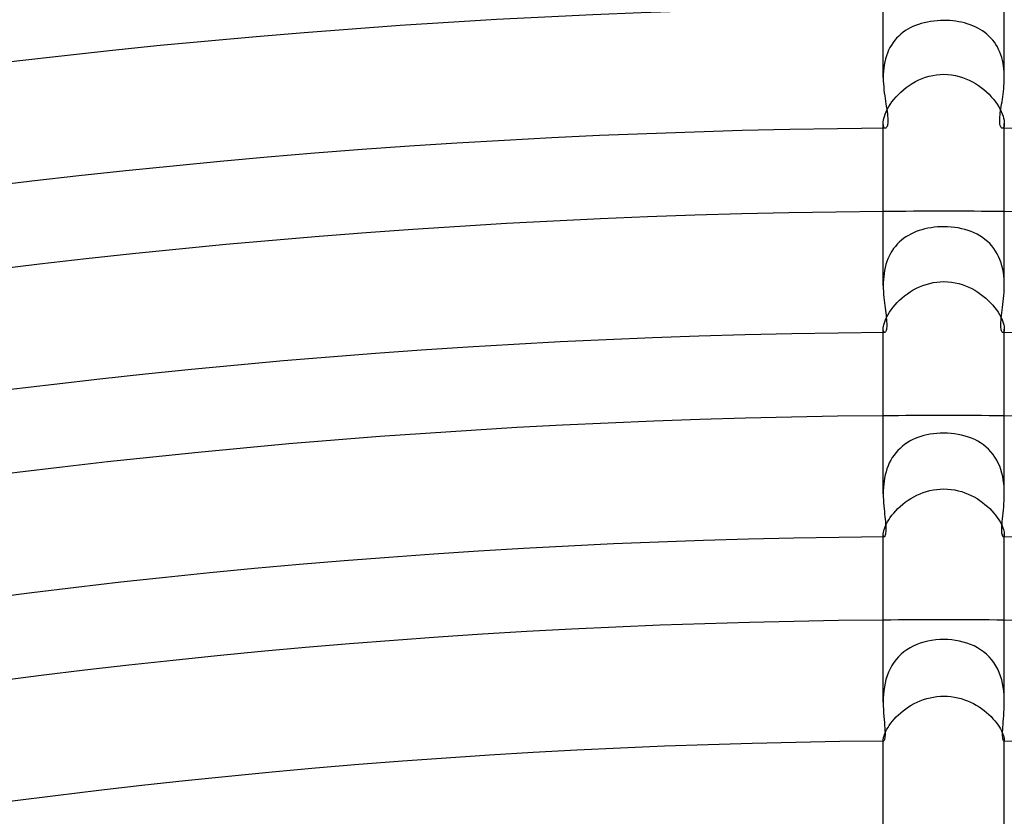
# Model space of a CAD drawing. Header units: millimetres. Extents: x -385 to 385, y -385 to 385.
# Tile 88 of 103: x -31 to 2, y 236 to 263. Entities that reach past the tile are written whole.
import ezdxf

# ---------------------------------------------------------------- set-up
doc = ezdxf.new("R2010")
doc.units = ezdxf.units.MM
doc.layers.add('HIDDEN', color=7, linetype='Continuous')
doc.layers.add('THICK', color=7, linetype='Continuous')

msp = doc.modelspace()

# ---------------------------------------------------------------- linework, layer by layer
at = {"layer": 'HIDDEN'}
for p, q in [((-1.106, 262.313), (-1.189, 262.268)), ((-1.019, 262.355), (-1.106, 262.313)), ((-0.93, 262.392), (-1.019, 262.355)), ((-0.838, 262.426), (-0.93, 262.392)), ((-0.743, 262.456), (-0.838, 262.426)), ((-0.644, 262.482), (-0.743, 262.456)), ((-0.543, 262.504), (-0.644, 262.482)), ((-0.438, 262.523), (-0.543, 262.504)), ((-0.331, 262.537), (-0.438, 262.523)), ((-0.221, 262.548), (-0.331, 262.537)), ((-0.111, 262.554), (-0.221, 262.548)), ((0, 262.556), (-0.111, 262.554)), ((0.1, 262.555), (0, 262.556)), ((0.2, 262.55), (0.1, 262.555)), ((0.299, 262.541), (0.2, 262.55)), ((0.397, 262.529), (0.299, 262.541)), ((0.494, 262.513), (0.397, 262.529)), ((0.59, 262.494), (0.494, 262.513)), ((0.685, 262.472), (0.59, 262.494)), ((0.777, 262.445), (0.685, 262.472)), ((0.867, 262.416), (0.777, 262.445)), ((0.955, 262.382), (0.867, 262.416)), ((1.041, 262.345), (0.955, 262.382)), ((1.124, 262.304), (1.041, 262.345)), ((1.204, 262.259), (1.124, 262.304)), ((-1.558, 261.973), (-1.62, 261.901)), ((-1.491, 262.041), (-1.558, 261.973)), ((-1.421, 262.105), (-1.491, 262.041)), ((-1.347, 262.163), (-1.421, 262.105)), ((-1.27, 262.218), (-1.347, 262.163)), ((-1.189, 262.268), (-1.27, 262.218)), ((1.281, 262.21), (1.204, 262.259)), ((1.355, 262.157), (1.281, 262.21)), ((1.426, 262.1), (1.355, 262.157)), ((1.493, 262.04), (1.426, 262.1)), ((1.556, 261.975), (1.493, 262.04)), ((1.616, 261.906), (1.556, 261.975)), ((-1.78, 261.66), (-1.824, 261.571)), ((-1.732, 261.744), (-1.78, 261.66)), ((-1.678, 261.825), (-1.732, 261.744)), ((-1.62, 261.901), (-1.678, 261.825)), ((1.672, 261.834), (1.616, 261.906)), ((1.723, 261.758), (1.672, 261.834)), ((1.77, 261.679), (1.723, 261.758)), ((1.812, 261.597), (1.77, 261.679)), ((-1.897, 261.383), (-1.926, 261.285)), ((-1.863, 261.479), (-1.897, 261.383)), ((-1.824, 261.571), (-1.863, 261.479)), ((1.85, 261.511), (1.812, 261.597)), ((1.884, 261.422), (1.85, 261.511)), ((1.913, 261.331), (1.884, 261.422)), ((1.938, 261.239), (1.913, 261.331)), ((-1.983, 260.98), (-1.993, 260.876)), ((-1.969, 261.083), (-1.983, 260.98)), ((-1.95, 261.185), (-1.969, 261.083)), ((-1.926, 261.285), (-1.95, 261.185)), ((1.958, 261.145), (1.938, 261.239)), ((1.974, 261.05), (1.958, 261.145)), ((1.986, 260.954), (1.974, 261.05)), ((-1.998, 260.772), (-2, 260.668)), ((-1.993, 260.876), (-1.998, 260.772)), ((-0.716, 260.636), (-0.602, 260.678)), ((-0.602, 260.678), (-0.484, 260.713)), ((-0.484, 260.713), (-0.365, 260.74)), ((-0.365, 260.74), (-0.244, 260.76)), ((-0.244, 260.76), (-0.123, 260.772)), ((-0.123, 260.772), (0, 260.776)), ((0, 260.776), (0.132, 260.771)), ((0.132, 260.771), (0.26, 260.758)), ((0.26, 260.758), (0.384, 260.736)), ((0.384, 260.736), (0.504, 260.707)), ((0.504, 260.707), (0.62, 260.672)), ((0.62, 260.672), (0.731, 260.63)), ((1.994, 260.858), (1.986, 260.954)), ((1.999, 260.762), (1.994, 260.858)), ((2, 260.667), (1.999, 260.762)), ((-1.331, 260.267), (-1.238, 260.34)), ((-1.238, 260.34), (-1.142, 260.409)), ((-1.142, 260.409), (-1.041, 260.474)), ((-1.041, 260.474), (-0.936, 260.534)), ((-0.936, 260.534), (-0.828, 260.588)), ((-0.828, 260.588), (-0.716, 260.636)), ((0.731, 260.63), (0.839, 260.583)), ((0.839, 260.583), (0.944, 260.53)), ((0.944, 260.53), (1.045, 260.471)), ((1.045, 260.471), (1.143, 260.408)), ((1.143, 260.408), (1.237, 260.341)), ((1.237, 260.341), (1.328, 260.269)), ((-1.647, 259.945), (-1.577, 260.028)), ((-1.577, 260.028), (-1.5, 260.11)), ((-1.5, 260.11), (-1.418, 260.19)), ((-1.418, 260.19), (-1.331, 260.267)), ((1.328, 260.269), (1.414, 260.194)), ((1.414, 260.194), (1.495, 260.116)), ((1.495, 260.116), (1.57, 260.035)), ((1.57, 260.035), (1.641, 259.953)), ((-1.866, 259.612), (-1.822, 259.693)), ((-1.822, 259.693), (-1.77, 259.777)), ((-1.77, 259.777), (-1.712, 259.861)), ((-1.712, 259.861), (-1.647, 259.945)), ((1.641, 259.953), (1.705, 259.87)), ((1.705, 259.87), (1.764, 259.786)), ((1.764, 259.786), (1.816, 259.703)), ((1.816, 259.703), (1.862, 259.621)), ((-1.978, 259.319), (-1.96, 259.386)), ((-1.96, 259.386), (-1.935, 259.457)), ((-1.935, 259.457), (-1.904, 259.533)), ((-1.904, 259.533), (-1.866, 259.612)), ((1.862, 259.621), (1.9, 259.542)), ((1.9, 259.542), (1.932, 259.465)), ((1.932, 259.465), (1.958, 259.392)), ((1.958, 259.392), (1.977, 259.324)), ((-2, 259.153), (-1.998, 259.202)), ((-1.997, 259.104), (-2, 259.153)), ((-2, 258.992), (-2, 259.153)), ((-1.998, 259.202), (-1.991, 259.258)), ((-1.99, 259.064), (-1.997, 259.104)), ((-1.991, 259.258), (-1.978, 259.319)), ((-1.979, 259.033), (-1.99, 259.064)), ((-1.965, 259.011), (-1.979, 259.033)), ((1.979, 259.033), (1.965, 259.011)), ((1.977, 259.324), (1.99, 259.261)), ((1.99, 259.065), (1.979, 259.033)), ((1.99, 259.261), (1.998, 259.204)), ((1.997, 259.105), (1.99, 259.065)), ((2, 259.153), (1.997, 259.105)), ((1.998, 259.204), (2, 259.153)), ((2, 258.993), (2, 259.154)), ((-1.948, 258.997), (-1.965, 259.011)), ((-1.931, 258.993), (-1.948, 258.997)), ((1.949, 258.997), (1.931, 258.993)), ((1.965, 259.011), (1.949, 258.997)), ((-1.17, 255.452), (-1.25, 255.402)), ((-1.086, 255.498), (-1.17, 255.452)), ((-0.999, 255.54), (-1.086, 255.498)), ((-0.91, 255.578), (-0.999, 255.54)), ((-0.817, 255.612), (-0.91, 255.578)), ((-0.721, 255.641), (-0.817, 255.612)), ((-0.623, 255.668), (-0.721, 255.641)), ((-0.522, 255.69), (-0.623, 255.668)), ((-0.419, 255.708), (-0.522, 255.69)), ((-0.315, 255.722), (-0.419, 255.708)), ((-0.21, 255.732), (-0.315, 255.722)), ((-0.105, 255.738), (-0.21, 255.732)), ((0, 255.739), (-0.105, 255.738)), ((0.121, 255.737), (0, 255.739)), ((0.243, 255.729), (0.121, 255.737)), ((0.362, 255.716), (0.243, 255.729)), ((0.479, 255.698), (0.362, 255.716)), ((0.592, 255.675), (0.479, 255.698)), ((0.701, 255.647), (0.592, 255.675)), ((0.807, 255.615), (0.701, 255.647)), ((0.909, 255.578), (0.807, 255.615)), ((1.006, 255.536), (0.909, 255.578)), ((1.101, 255.49), (1.006, 255.536)), ((1.192, 255.439), (1.101, 255.49)), ((1.279, 255.383), (1.192, 255.439)), ((-1.537, 255.161), (-1.599, 255.09)), ((-1.471, 255.228), (-1.537, 255.161)), ((-1.401, 255.29), (-1.471, 255.228)), ((-1.327, 255.348), (-1.401, 255.29)), ((-1.25, 255.402), (-1.327, 255.348)), ((1.362, 255.321), (1.279, 255.383)), ((1.442, 255.254), (1.362, 255.321)), ((1.517, 255.183), (1.442, 255.254)), ((1.586, 255.106), (1.517, 255.183)), ((-1.761, 254.853), (-1.805, 254.767)), ((-1.712, 254.935), (-1.761, 254.853)), ((-1.658, 255.015), (-1.712, 254.935)), ((-1.599, 255.09), (-1.658, 255.015)), ((1.651, 255.024), (1.586, 255.106)), ((1.711, 254.937), (1.651, 255.024)), ((1.765, 254.846), (1.711, 254.937)), ((1.813, 254.75), (1.765, 254.846)), ((-1.91, 254.49), (-1.936, 254.393)), ((-1.88, 254.585), (-1.91, 254.49)), ((-1.845, 254.677), (-1.88, 254.585)), ((-1.805, 254.767), (-1.845, 254.677)), ((1.855, 254.652), (1.813, 254.75)), ((1.892, 254.55), (1.855, 254.652)), ((1.923, 254.445), (1.892, 254.55)), ((-1.973, 254.194), (-1.986, 254.094)), ((-1.957, 254.294), (-1.973, 254.194)), ((-1.936, 254.393), (-1.957, 254.294)), ((1.948, 254.338), (1.923, 254.445)), ((1.968, 254.229), (1.948, 254.338)), ((1.983, 254.12), (1.968, 254.229)), ((-1.999, 253.893), (-2, 253.794)), ((-1.994, 253.993), (-1.999, 253.893)), ((-1.986, 254.094), (-1.994, 253.993)), ((-0.691, 253.797), (-0.58, 253.835)), ((-0.58, 253.835), (-0.466, 253.867)), ((-0.466, 253.867), (-0.351, 253.892)), ((-0.351, 253.892), (-0.235, 253.91)), ((-0.235, 253.91), (-0.118, 253.92)), ((-0.118, 253.92), (0, 253.924)), ((0, 253.924), (0.129, 253.92)), ((0.129, 253.92), (0.254, 253.907)), ((0.254, 253.907), (0.376, 253.887)), ((0.376, 253.887), (0.494, 253.86)), ((0.494, 253.86), (0.608, 253.826)), ((0.608, 253.826), (0.718, 253.787)), ((1.993, 254.011), (1.983, 254.12)), ((1.998, 253.902), (1.993, 254.011)), ((2, 253.794), (1.998, 253.902)), ((-1.294, 253.457), (-1.202, 253.525)), ((-1.202, 253.525), (-1.107, 253.589)), ((-1.107, 253.589), (-1.008, 253.649)), ((-1.008, 253.649), (-0.905, 253.704)), ((-0.905, 253.704), (-0.8, 253.753)), ((-0.8, 253.753), (-0.691, 253.797)), ((0.718, 253.787), (0.824, 253.743)), ((0.824, 253.743), (0.927, 253.693)), ((0.927, 253.693), (1.027, 253.638)), ((1.027, 253.638), (1.124, 253.578)), ((1.124, 253.578), (1.217, 253.515)), ((1.217, 253.515), (1.306, 253.447)), ((-1.611, 253.156), (-1.54, 253.235)), ((-1.54, 253.235), (-1.462, 253.311)), ((-1.462, 253.311), (-1.38, 253.386)), ((-1.38, 253.386), (-1.294, 253.457)), ((1.306, 253.447), (1.391, 253.377)), ((1.391, 253.377), (1.471, 253.303)), ((1.471, 253.303), (1.546, 253.228)), ((1.546, 253.228), (1.616, 253.15)), ((-1.879, 252.767), (-1.838, 252.842)), ((-1.838, 252.842), (-1.79, 252.92)), ((-1.79, 252.92), (-1.737, 252.998)), ((-1.737, 252.998), (-1.677, 253.077)), ((-1.677, 253.077), (-1.611, 253.156)), ((1.616, 253.15), (1.681, 253.072)), ((1.681, 253.072), (1.74, 252.994)), ((1.74, 252.994), (1.793, 252.916)), ((1.793, 252.916), (1.84, 252.839)), ((1.84, 252.839), (1.88, 252.765)), ((-1.981, 252.502), (-1.964, 252.561)), ((-1.964, 252.561), (-1.942, 252.626)), ((-1.942, 252.626), (-1.914, 252.694)), ((-1.914, 252.694), (-1.879, 252.767)), ((1.88, 252.765), (1.914, 252.693)), ((1.914, 252.693), (1.942, 252.625)), ((1.942, 252.625), (1.964, 252.56)), ((1.964, 252.56), (1.981, 252.501)), ((-2, 252.358), (-1.998, 252.4)), ((-1.998, 252.322), (-2, 252.358)), ((-2, 252.242), (-2, 252.358)), ((-1.998, 252.4), (-1.992, 252.448)), ((-1.993, 252.294), (-1.998, 252.322)), ((-1.986, 252.271), (-1.993, 252.294)), ((-1.992, 252.448), (-1.981, 252.502)), ((-1.977, 252.255), (-1.986, 252.271)), ((-1.966, 252.246), (-1.977, 252.255)), ((-1.955, 252.242), (-1.966, 252.246)), ((1.966, 252.246), (1.955, 252.242)), ((1.977, 252.255), (1.966, 252.246)), ((1.986, 252.271), (1.977, 252.255)), ((1.981, 252.501), (1.992, 252.448)), ((1.994, 252.294), (1.986, 252.271)), ((1.992, 252.448), (1.998, 252.4)), ((1.998, 252.323), (1.994, 252.294)), ((1.998, 252.4), (2, 252.358)), ((2, 252.358), (1.998, 252.323)), ((2, 252.242), (2, 252.358)), ((-1.128, 248.648), (-1.213, 248.597)), ((-1.04, 248.694), (-1.128, 248.648)), ((-0.949, 248.736), (-1.04, 248.694)), ((-0.856, 248.773), (-0.949, 248.736)), ((-0.76, 248.807), (-0.856, 248.773)), ((-0.66, 248.836), (-0.76, 248.807)), ((-0.558, 248.861), (-0.66, 248.836)), ((-0.452, 248.882), (-0.558, 248.861)), ((-0.343, 248.898), (-0.452, 248.882)), ((-0.231, 248.91), (-0.343, 248.898)), ((-0.116, 248.918), (-0.231, 248.91)), ((0, 248.92), (-0.116, 248.918)), ((0.12, 248.918), (0, 248.92)), ((0.239, 248.91), (0.12, 248.918)), ((0.357, 248.896), (0.239, 248.91)), ((0.474, 248.878), (0.357, 248.896)), ((0.589, 248.854), (0.474, 248.878)), ((0.702, 248.824), (0.589, 248.854)), ((0.812, 248.789), (0.702, 248.824)), ((0.919, 248.749), (0.812, 248.789)), ((1.022, 248.703), (0.919, 248.749)), ((1.122, 248.651), (1.022, 248.703)), ((1.218, 248.593), (1.122, 248.651)), ((-1.517, 248.346), (-1.583, 248.272)), ((-1.447, 248.416), (-1.517, 248.346)), ((-1.372, 248.481), (-1.447, 248.416)), ((-1.294, 248.541), (-1.372, 248.481)), ((-1.213, 248.597), (-1.294, 248.541)), ((1.31, 248.529), (1.218, 248.593)), ((1.397, 248.46), (1.31, 248.529)), ((1.479, 248.385), (1.397, 248.46)), ((1.556, 248.304), (1.479, 248.385)), ((1.627, 248.217), (1.556, 248.304)), ((-1.753, 248.023), (-1.8, 247.932)), ((-1.701, 248.11), (-1.753, 248.023)), ((-1.644, 248.193), (-1.701, 248.11)), ((-1.583, 248.272), (-1.644, 248.193)), ((1.692, 248.125), (1.627, 248.217)), ((1.75, 248.028), (1.692, 248.125)), ((1.802, 247.927), (1.75, 248.028)), ((-1.909, 247.641), (-1.935, 247.539)), ((-1.878, 247.74), (-1.909, 247.641)), ((-1.841, 247.837), (-1.878, 247.74)), ((-1.8, 247.932), (-1.841, 247.837)), ((1.847, 247.822), (1.802, 247.927)), ((1.887, 247.713), (1.847, 247.822)), ((1.92, 247.601), (1.887, 247.713)), ((-1.973, 247.331), (-1.986, 247.227)), ((-1.957, 247.435), (-1.973, 247.331)), ((-1.935, 247.539), (-1.957, 247.435)), ((1.946, 247.488), (1.92, 247.601)), ((1.967, 247.373), (1.946, 247.488)), ((1.982, 247.258), (1.967, 247.373)), ((-1.999, 247.019), (-2, 246.916)), ((-1.994, 247.123), (-1.999, 247.019)), ((-1.986, 247.227), (-1.994, 247.123)), ((-0.678, 246.956), (-0.569, 246.991)), ((-0.569, 246.991), (-0.457, 247.021)), ((-0.457, 247.021), (-0.345, 247.044)), ((-0.345, 247.044), (-0.231, 247.061)), ((-0.231, 247.061), (-0.116, 247.071)), ((-0.116, 247.071), (0, 247.075)), ((0, 247.075), (0.124, 247.071)), ((0.124, 247.071), (0.246, 247.059)), ((0.246, 247.059), (0.364, 247.041)), ((0.364, 247.041), (0.479, 247.016)), ((0.479, 247.016), (0.591, 246.985)), ((0.591, 246.985), (0.699, 246.948)), ((1.993, 247.143), (1.982, 247.258)), ((1.998, 247.029), (1.993, 247.143)), ((2, 246.917), (1.998, 247.029)), ((-1.272, 246.635), (-1.182, 246.7)), ((-1.182, 246.7), (-1.088, 246.76)), ((-1.088, 246.76), (-0.99, 246.816)), ((-0.99, 246.816), (-0.889, 246.868)), ((-0.889, 246.868), (-0.785, 246.914)), ((-0.785, 246.914), (-0.678, 246.956)), ((0.699, 246.948), (0.803, 246.907)), ((0.803, 246.907), (0.904, 246.861)), ((0.904, 246.861), (1.002, 246.809)), ((1.002, 246.809), (1.098, 246.754)), ((1.098, 246.754), (1.189, 246.695)), ((1.189, 246.695), (1.277, 246.632)), ((-1.654, 246.277), (-1.588, 246.352)), ((-1.588, 246.352), (-1.516, 246.426)), ((-1.516, 246.426), (-1.44, 246.498)), ((-1.44, 246.498), (-1.358, 246.568)), ((-1.358, 246.568), (-1.272, 246.635)), ((1.277, 246.632), (1.362, 246.565)), ((1.362, 246.565), (1.442, 246.496)), ((1.442, 246.496), (1.517, 246.425)), ((1.517, 246.425), (1.587, 246.353)), ((1.587, 246.353), (1.653, 246.279)), ((-1.859, 245.986), (-1.817, 246.057)), ((-1.817, 246.057), (-1.768, 246.129)), ((-1.768, 246.129), (-1.714, 246.203)), ((-1.714, 246.203), (-1.654, 246.277)), ((1.653, 246.279), (1.712, 246.205)), ((1.712, 246.205), (1.767, 246.131)), ((1.767, 246.131), (1.815, 246.059)), ((1.815, 246.059), (1.858, 245.988)), ((-1.993, 245.64), (-1.984, 245.685)), ((-1.984, 245.685), (-1.97, 245.736)), ((-1.97, 245.736), (-1.95, 245.792)), ((-1.95, 245.792), (-1.926, 245.853)), ((-1.926, 245.853), (-1.895, 245.918)), ((-1.895, 245.918), (-1.859, 245.986)), ((1.858, 245.988), (1.894, 245.92)), ((1.894, 245.92), (1.925, 245.856)), ((1.925, 245.856), (1.95, 245.795)), ((1.95, 245.795), (1.969, 245.738)), ((1.969, 245.738), (1.983, 245.687)), ((1.983, 245.687), (1.993, 245.641)), ((-2, 245.567), (-1.998, 245.601)), ((-1.999, 245.544), (-2, 245.567)), ((-2, 245.492), (-2, 245.567)), ((-1.996, 245.526), (-1.999, 245.544)), ((-1.998, 245.601), (-1.993, 245.64)), ((-1.992, 245.511), (-1.996, 245.526)), ((-1.987, 245.5), (-1.992, 245.511)), ((-1.98, 245.494), (-1.987, 245.5)), ((-1.973, 245.492), (-1.98, 245.494)), ((1.98, 245.494), (1.973, 245.492)), ((1.987, 245.5), (1.98, 245.494)), ((1.992, 245.511), (1.987, 245.5)), ((1.996, 245.526), (1.992, 245.511)), ((1.993, 245.641), (1.998, 245.601)), ((1.999, 245.544), (1.996, 245.526)), ((1.998, 245.601), (2, 245.567)), ((2, 245.567), (1.999, 245.544)), ((2, 245.492), (2, 245.567)), ((0, 242.098), (-0.134, 242.095)), ((0.131, 242.095), (0, 242.098)), ((-1.115, 241.825), (-1.217, 241.762)), ((-1.007, 241.881), (-1.115, 241.825)), ((-0.895, 241.931), (-1.007, 241.881)), ((-0.778, 241.975), (-0.895, 241.931)), ((-0.657, 242.012), (-0.778, 241.975)), ((-0.531, 242.043), (-0.657, 242.012)), ((-0.401, 242.067), (-0.531, 242.043)), ((-0.268, 242.084), (-0.401, 242.067)), ((-0.134, 242.095), (-0.268, 242.084)), ((0.262, 242.085), (0.131, 242.095)), ((0.392, 242.068), (0.262, 242.085)), ((0.52, 242.045), (0.392, 242.068)), ((0.645, 242.015), (0.52, 242.045)), ((0.767, 241.979), (0.645, 242.015)), ((0.886, 241.935), (0.767, 241.979)), ((1, 241.885), (0.886, 241.935)), ((1.111, 241.827), (1, 241.885)), ((1.216, 241.763), (1.111, 241.827)), ((-1.494, 241.532), (-1.575, 241.442)), ((-1.407, 241.616), (-1.494, 241.532)), ((-1.315, 241.693), (-1.407, 241.616)), ((-1.217, 241.762), (-1.315, 241.693)), ((1.316, 241.691), (1.216, 241.763)), ((1.411, 241.613), (1.316, 241.691)), ((1.499, 241.527), (1.411, 241.613)), ((1.581, 241.434), (1.499, 241.527)), ((-1.775, 241.134), (-1.827, 241.02)), ((-1.715, 241.242), (-1.775, 241.134)), ((-1.649, 241.345), (-1.715, 241.242)), ((-1.575, 241.442), (-1.649, 241.345)), ((1.655, 241.336), (1.581, 241.434)), ((1.721, 241.232), (1.655, 241.336)), ((1.781, 241.123), (1.721, 241.232)), ((1.833, 241.008), (1.781, 241.123)), ((-1.872, 240.902), (-1.91, 240.78)), ((-1.827, 241.02), (-1.872, 240.902)), ((1.877, 240.889), (1.833, 241.008)), ((1.913, 240.768), (1.877, 240.889)), ((-1.964, 240.531), (-1.981, 240.404)), ((-1.94, 240.656), (-1.964, 240.531)), ((-1.91, 240.78), (-1.94, 240.656)), ((1.943, 240.645), (1.913, 240.768)), ((1.965, 240.52), (1.943, 240.645)), ((1.982, 240.396), (1.965, 240.52)), ((-1.998, 240.154), (-2, 240.032)), ((-1.992, 240.279), (-1.998, 240.154)), ((-1.981, 240.404), (-1.992, 240.279)), ((-0.67, 240.115), (-0.562, 240.149)), ((-0.562, 240.149), (-0.452, 240.177)), ((-0.452, 240.177), (-0.34, 240.199)), ((-0.34, 240.199), (-0.228, 240.215)), ((-0.228, 240.215), (-0.114, 240.225)), ((-0.114, 240.225), (0, 240.228)), ((0, 240.228), (0.12, 240.224)), ((0.12, 240.224), (0.238, 240.214)), ((0.238, 240.214), (0.354, 240.197)), ((0.354, 240.197), (0.466, 240.174)), ((0.466, 240.174), (0.575, 240.145)), ((0.575, 240.145), (0.681, 240.111)), ((1.992, 240.273), (1.982, 240.396)), ((1.998, 240.152), (1.992, 240.273)), ((2, 240.033), (1.998, 240.152)), ((-1.258, 239.81), (-1.168, 239.871)), ((-1.168, 239.871), (-1.075, 239.928)), ((-1.075, 239.928), (-0.979, 239.982)), ((-0.979, 239.982), (-0.879, 240.031)), ((-0.879, 240.031), (-0.776, 240.075)), ((-0.776, 240.075), (-0.67, 240.115)), ((0.681, 240.111), (0.783, 240.072)), ((0.783, 240.072), (0.883, 240.029)), ((0.883, 240.029), (0.98, 239.981)), ((0.98, 239.981), (1.074, 239.929)), ((1.074, 239.929), (1.164, 239.874)), ((1.164, 239.874), (1.251, 239.815)), ((-1.636, 239.472), (-1.57, 239.542)), ((-1.57, 239.542), (-1.5, 239.611)), ((-1.5, 239.611), (-1.423, 239.68)), ((-1.423, 239.68), (-1.343, 239.746)), ((-1.343, 239.746), (-1.258, 239.81)), ((1.251, 239.815), (1.335, 239.752)), ((1.335, 239.752), (1.415, 239.687)), ((1.415, 239.687), (1.49, 239.62)), ((1.49, 239.62), (1.561, 239.552)), ((1.561, 239.552), (1.626, 239.483)), ((-1.88, 239.133), (-1.843, 239.197)), ((-1.843, 239.197), (-1.8, 239.263)), ((-1.8, 239.263), (-1.751, 239.331)), ((-1.751, 239.331), (-1.696, 239.401)), ((-1.696, 239.401), (-1.636, 239.472)), ((1.626, 239.483), (1.687, 239.413)), ((1.687, 239.413), (1.742, 239.343)), ((1.742, 239.343), (1.792, 239.274)), ((1.792, 239.274), (1.836, 239.207)), ((1.836, 239.207), (1.874, 239.143)), ((-1.994, 238.839), (-1.987, 238.875)), ((-1.987, 238.875), (-1.975, 238.917)), ((-1.975, 238.917), (-1.959, 238.964)), ((-1.959, 238.964), (-1.938, 239.016)), ((-1.938, 239.016), (-1.911, 239.073)), ((-1.911, 239.073), (-1.88, 239.133)), ((1.874, 239.143), (1.907, 239.082)), ((1.907, 239.082), (1.934, 239.024)), ((1.934, 239.024), (1.956, 238.971)), ((1.956, 238.971), (1.973, 238.922)), ((1.973, 238.922), (1.986, 238.879)), ((1.986, 238.879), (1.994, 238.841)), ((-2, 238.783), (-1.999, 238.808)), ((-2, 238.77), (-2, 238.783)), ((-2, 238.742), (-2, 238.783)), ((-1.998, 238.76), (-2, 238.77)), ((-1.999, 238.808), (-1.994, 238.839)), ((-1.996, 238.752), (-1.998, 238.76)), ((-1.993, 238.746), (-1.996, 238.752)), ((-1.99, 238.743), (-1.993, 238.746)), ((-1.987, 238.742), (-1.99, 238.743)), ((1.99, 238.743), (1.987, 238.742)), ((1.993, 238.746), (1.99, 238.743)), ((1.996, 238.752), (1.993, 238.746)), ((1.994, 238.841), (1.999, 238.809)), ((1.998, 238.76), (1.996, 238.752)), ((2, 238.771), (1.998, 238.76)), ((1.999, 238.809), (2, 238.783)), ((2, 238.783), (2, 238.771)), ((2, 238.742), (2, 238.783))]:
    msp.add_line(p, q, dxfattribs=at)
for radius, start, end in [(256.25, 89.55279, 90.44717), (249.5, 89.5407, 90.45926), (242.75, 89.52792, 90.47204)]:
    msp.add_arc((0, 0), radius, start, end, dxfattribs=at)
at = {"layer": 'THICK'}
for p, q in [((-2, 260.668), (-2, 265.742)), ((2, 260.668), (2, 265.743)), ((-2, 260.668), (-1.998, 260.563)), ((1.999, 260.572), (2, 260.667)), ((-1.998, 260.563), (-1.994, 260.46)), ((-1.994, 260.46), (-1.986, 260.359)), ((-1.986, 260.359), (-1.977, 260.26)), ((1.98, 260.294), (1.988, 260.385)), ((1.988, 260.385), (1.995, 260.478)), ((1.995, 260.478), (1.999, 260.572)), ((-1.977, 260.26), (-1.966, 260.162)), ((-1.966, 260.162), (-1.953, 260.067)), ((-1.953, 260.067), (-1.94, 259.974)), ((1.936, 259.949), (1.948, 260.032)), ((1.948, 260.032), (1.96, 260.117)), ((1.96, 260.117), (1.971, 260.205)), ((1.971, 260.205), (1.98, 260.294)), ((-1.94, 259.974), (-1.926, 259.884)), ((-1.926, 259.884), (-1.912, 259.795)), ((-1.912, 259.795), (-1.899, 259.709)), ((-1.899, 259.709), (-1.886, 259.626)), ((1.888, 259.64), (1.899, 259.714)), ((1.899, 259.714), (1.911, 259.791)), ((1.911, 259.791), (1.924, 259.869)), ((1.924, 259.869), (1.936, 259.949)), ((-1.886, 259.626), (-1.874, 259.546)), ((-1.874, 259.546), (-1.864, 259.47)), ((-1.864, 259.47), (-1.856, 259.397)), ((-1.856, 259.397), (-1.851, 259.329)), ((1.85, 259.311), (1.854, 259.37)), ((1.854, 259.37), (1.86, 259.433)), ((1.86, 259.433), (1.868, 259.5)), ((1.868, 259.5), (1.877, 259.569)), ((1.877, 259.569), (1.888, 259.64)), ((-1.888, 259.024), (-1.902, 259.007)), ((-1.875, 259.048), (-1.888, 259.024)), ((-1.865, 259.079), (-1.875, 259.048)), ((-1.857, 259.117), (-1.865, 259.079)), ((-1.851, 259.161), (-1.857, 259.117)), ((-1.851, 259.329), (-1.848, 259.267)), ((-1.848, 259.211), (-1.851, 259.161)), ((-1.848, 259.267), (-1.848, 259.211)), ((1.848, 259.257), (1.85, 259.311)), ((1.848, 259.207), (1.848, 259.257)), ((1.851, 259.163), (1.848, 259.207)), ((1.856, 259.123), (1.851, 259.163)), ((1.862, 259.089), (1.856, 259.123)), ((1.871, 259.06), (1.862, 259.089)), ((1.881, 259.036), (1.871, 259.06)), ((1.893, 259.017), (1.881, 259.036)), ((1.905, 259.004), (1.893, 259.017)), ((-2, 253.795), (-2, 258.992)), ((-1.916, 258.996), (-1.931, 258.993)), ((-1.902, 259.007), (-1.916, 258.996)), ((1.918, 258.996), (1.905, 259.004)), ((1.931, 258.993), (1.918, 258.996)), ((2, 253.795), (2, 258.993)), ((-2, 253.794), (-1.999, 253.695)), ((-1.999, 253.695), (-1.995, 253.596)), ((-1.995, 253.596), (-1.988, 253.499)), ((-1.988, 253.499), (-1.981, 253.405)), ((1.986, 253.471), (1.994, 253.577)), ((1.994, 253.577), (1.998, 253.684)), ((1.998, 253.684), (2, 253.794)), ((-1.981, 253.405), (-1.971, 253.312)), ((-1.971, 253.312), (-1.961, 253.222)), ((-1.961, 253.222), (-1.951, 253.135)), ((1.943, 253.075), (1.955, 253.17)), ((1.955, 253.17), (1.966, 253.268)), ((1.966, 253.268), (1.977, 253.368)), ((1.977, 253.368), (1.986, 253.471)), ((-1.951, 253.135), (-1.94, 253.051)), ((-1.94, 253.051), (-1.929, 252.97)), ((-1.929, 252.97), (-1.919, 252.891)), ((-1.919, 252.891), (-1.909, 252.816)), ((1.909, 252.809), (1.919, 252.894)), ((1.919, 252.894), (1.931, 252.983)), ((1.931, 252.983), (1.943, 253.075)), ((-1.909, 252.816), (-1.901, 252.743)), ((-1.901, 252.743), (-1.894, 252.673)), ((-1.894, 252.673), (-1.889, 252.607)), ((-1.889, 252.607), (-1.886, 252.545)), ((-1.886, 252.545), (-1.885, 252.487)), ((1.885, 252.518), (1.888, 252.582)), ((1.885, 252.461), (1.885, 252.518)), ((1.888, 252.582), (1.892, 252.652)), ((1.892, 252.652), (1.899, 252.728)), ((1.899, 252.728), (1.909, 252.809)), ((-2, 246.917), (-2, 252.242)), ((-1.944, 252.245), (-1.955, 252.242)), ((-1.933, 252.254), (-1.944, 252.245)), ((-1.922, 252.268), (-1.933, 252.254)), ((-1.912, 252.288), (-1.922, 252.268)), ((-1.903, 252.314), (-1.912, 252.288)), ((-1.895, 252.347), (-1.903, 252.314)), ((-1.89, 252.387), (-1.895, 252.347)), ((-1.886, 252.434), (-1.89, 252.387)), ((-1.885, 252.487), (-1.886, 252.434)), ((1.888, 252.409), (1.885, 252.461)), ((1.892, 252.365), (1.888, 252.409)), ((1.9, 252.327), (1.892, 252.365)), ((1.909, 252.296), (1.9, 252.327)), ((1.919, 252.272), (1.909, 252.296)), ((1.931, 252.256), (1.919, 252.272)), ((1.943, 252.246), (1.931, 252.256)), ((1.955, 252.242), (1.943, 252.246)), ((2, 246.917), (2, 252.242)), ((-2, 246.916), (-1.999, 246.813)), ((-1.999, 246.813), (-1.995, 246.712)), ((-1.995, 246.712), (-1.989, 246.613)), ((1.987, 246.585), (1.994, 246.693)), ((1.994, 246.693), (1.998, 246.804)), ((1.998, 246.804), (2, 246.917)), ((-1.989, 246.613), (-1.982, 246.516)), ((-1.982, 246.516), (-1.973, 246.422)), ((-1.973, 246.422), (-1.964, 246.331)), ((-1.964, 246.331), (-1.955, 246.243)), ((1.959, 246.277), (1.969, 246.377)), ((1.969, 246.377), (1.979, 246.479)), ((1.979, 246.479), (1.987, 246.585)), ((-1.955, 246.243), (-1.946, 246.157)), ((-1.946, 246.157), (-1.938, 246.074)), ((-1.938, 246.074), (-1.93, 245.995)), ((1.924, 245.924), (1.931, 246.004)), ((1.931, 246.004), (1.939, 246.091)), ((1.939, 246.091), (1.949, 246.182)), ((1.949, 246.182), (1.959, 246.277)), ((-1.93, 245.995), (-1.924, 245.919)), ((-1.924, 245.919), (-1.919, 245.848)), ((-1.919, 245.848), (-1.916, 245.782)), ((-1.916, 245.722), (-1.918, 245.669)), ((-1.916, 245.782), (-1.916, 245.722)), ((1.916, 245.72), (1.917, 245.781)), ((1.918, 245.666), (1.916, 245.72)), ((1.917, 245.781), (1.919, 245.849)), ((1.919, 245.849), (1.924, 245.924)), ((-2, 240.032), (-2, 245.492)), ((-1.963, 245.496), (-1.973, 245.492)), ((-1.953, 245.507), (-1.963, 245.496)), ((-1.944, 245.525), (-1.953, 245.507)), ((-1.935, 245.55), (-1.944, 245.525)), ((-1.928, 245.583), (-1.935, 245.55)), ((-1.922, 245.622), (-1.928, 245.583)), ((-1.918, 245.669), (-1.922, 245.622)), ((1.922, 245.618), (1.918, 245.666)), ((1.928, 245.579), (1.922, 245.618)), ((1.936, 245.547), (1.928, 245.579)), ((1.945, 245.523), (1.936, 245.547)), ((1.954, 245.506), (1.945, 245.523)), ((1.964, 245.495), (1.954, 245.506)), ((1.973, 245.492), (1.964, 245.495)), ((2, 240.032), (2, 245.492)), ((-2, 240.032), (-1.998, 239.908)), ((-1.998, 239.908), (-1.994, 239.787)), ((1.994, 239.801), (1.998, 239.915)), ((1.998, 239.915), (2, 240.033)), ((-1.994, 239.787), (-1.987, 239.671)), ((-1.987, 239.671), (-1.979, 239.56)), ((-1.979, 239.56), (-1.97, 239.453)), ((1.972, 239.48), (1.981, 239.583)), ((1.981, 239.583), (1.988, 239.69)), ((1.988, 239.69), (1.994, 239.801)), ((-1.97, 239.453), (-1.962, 239.352)), ((-1.962, 239.352), (-1.955, 239.257)), ((-1.955, 239.257), (-1.949, 239.17)), ((-1.949, 239.17), (-1.945, 239.089)), ((1.946, 239.121), (1.951, 239.201)), ((1.951, 239.201), (1.957, 239.288)), ((1.957, 239.288), (1.964, 239.381)), ((1.964, 239.381), (1.972, 239.48)), ((-1.95, 238.846), (-1.956, 238.808)), ((-1.945, 238.894), (-1.95, 238.846)), ((-1.945, 239.089), (-1.942, 239.016)), ((-1.942, 238.951), (-1.945, 238.894)), ((-1.942, 239.016), (-1.942, 238.951)), ((1.942, 238.982), (1.943, 239.048)), ((1.943, 238.924), (1.942, 238.982)), ((1.943, 239.048), (1.946, 239.121)), ((1.947, 238.874), (1.943, 238.924)), ((1.952, 238.832), (1.947, 238.874)), ((-2, 233.139), (-2, 238.742)), ((-1.979, 238.746), (-1.987, 238.742)), ((-1.971, 238.758), (-1.979, 238.746)), ((-1.963, 238.779), (-1.971, 238.758)), ((-1.956, 238.808), (-1.963, 238.779)), ((1.958, 238.799), (1.952, 238.832)), ((1.965, 238.773), (1.958, 238.799)), ((1.972, 238.756), (1.965, 238.773)), ((1.98, 238.745), (1.972, 238.756)), ((1.987, 238.742), (1.98, 238.745)), ((2, 233.139), (2, 238.742))]:
    msp.add_line(p, q, dxfattribs=at)
for radius, start, end in [(345, 90.33212, 134.66783), (345, 45.33213, 89.66784), (341, 90.30835, 134.69166), (341, 45.3083, 89.69167), (337.25, 90.3398, 134.66021), (337.25, 45.33975, 89.66022), (333.25, 90.21226, 134.78775), (333.25, 45.21221, 89.78776), (330.5, 90.34674, 134.65328), (330.5, 45.34674, 89.65328), (326.5, 90.2365, 134.76351), (326.5, 45.23651, 89.76352), (323.75, 90.35395, 134.64606), (323.75, 45.35396, 89.64607), (319.75, 90.25907, 134.74094), (319.75, 45.25908, 89.74095), (317, 90.36152, 134.63849), (317, 45.36147, 89.6385), (313, 90.28033, 134.71962), (313, 45.28034, 89.71963), (310.25, 90.36937, 134.63064), (310.25, 45.36938, 89.63065), (306.25, 90.30067, 134.69934), (306.25, 45.30068, 89.69929), (303.5, 90.37756, 134.62245), (299.5, 90.32021, 134.6798), (299.5, 45.32022, 89.67976), (296.75, 90.38615, 134.61386), (296.75, 45.38616, 89.61387), (292.75, 90.33911, 134.6609), (292.75, 45.33912, 89.66085), (290, 90.39515, 134.60486), (290, 45.39516, 89.60487), (286, 90.35751, 134.6425), (286, 45.35752, 89.64251), (283.25, 90.40455, 134.59546), (283.25, 45.40456, 89.59542), (279.25, 90.37544, 134.62451), (279.25, 45.37545, 89.62452), (276.5, 90.41446, 134.58555), (276.5, 45.41441, 89.58556), (272.5, 90.39303, 134.60698), (272.5, 45.39304, 89.60699), (269.75, 90.42483, 134.57518), (269.75, 45.42484, 89.57519), (265.75, 90.41028, 134.58973), (265.75, 45.41029, 89.58969), (263, 90.43572, 134.56429), (263, 45.43573, 89.5643), (259, 90.42724, 134.57272), (259, 45.42725, 89.57273), (256.25, 90.44717, 134.55284), (256.25, 45.44718, 89.55279), (252.25, 90.44397, 134.55604), (252.25, 45.44398, 89.556), (249.5, 90.45926, 134.54069), (249.5, 45.45927, 89.5407), (245.5, 90.46047, 134.53954), (245.5, 45.46048, 89.53955), (242.75, 90.47204, 134.52791), (242.75, 45.47205, 89.52792), (238.75, 90.47674, 134.52327), (238.75, 45.47675, 89.52328)]:
    msp.add_arc((0, 0), radius, start, end, dxfattribs=at)

doc.saveas('drawing.dxf')
